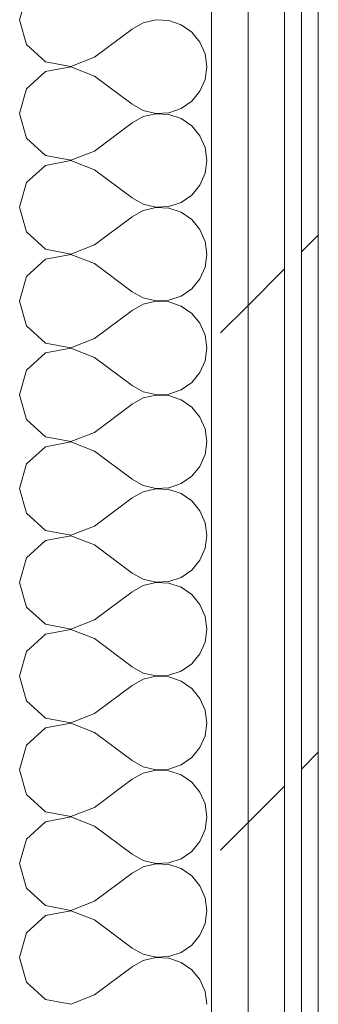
# Model space of a CAD drawing. Header units: millimetres. Extents: x -40968 to 77376, y -17881 to 4746.
# Tile 106 of 180: x -12389 to -12283, y 1600 to 1950. Entities that reach past the tile are written whole.
import ezdxf

# ---------------------------------------------------------------- set-up
doc = ezdxf.new("R2010")
doc.units = ezdxf.units.MM
doc.header["$MEASUREMENT"] = 0
doc.linetypes.add('Wipeout_Contour', pattern=[1000, 0, -1000])
doc.layers.add('Nuevo_08_E_Envans secs', color=7, linetype='Continuous')
doc.layers.add('Nuevo_08_E_Envans secs_Pluma_Nº__1', color=7, linetype='Continuous', lineweight=5)
for name, color, linetype, lineweight, true_color in [('Nuevo_08_E_Envans secs_Pluma_Nº__102', 7, 'Continuous', 5, 0xcccccc), ('Nuevo_08_E_Envans secs_Pluma_Nº__171', 171, 'Continuous', 13, 0xaaaaff), ('Nuevo_08_E_Envans secs_Pluma_Nº__177', 7, 'Continuous', 15, 0xf7e046)]:
    doc.layers.add(name, color=color, linetype=linetype, lineweight=lineweight, true_color=true_color)
pattern_1 = [(45, (0, 0), (-183.848, 183.848), [195, -65]), (45, (7e-14, 183.85), (-183.848, 183.848), [195, -65])]

# ---------------------------------------------------------------- blocks, each defined once
blk = doc.blocks.new('*X268')
at = {"layer": 'Nuevo_08_E_Envans secs_Pluma_Nº__102', "color": 254, "linetype": 'Continuous', "lineweight": 5, "true_color": 0xcccccc}
for p, q in [((-12386.68, 1958.76), (-12389.17, 1950)), ((-12389.17, 1950), (-12386.68, 1941.24)), ((-12340.67, 1949.93), (-12345.14, 1948.89)), ((-12336.07, 1949.71), (-12340.67, 1949.93)), ((-12331.72, 1948.24), (-12336.07, 1949.71)), ((-12362.5, 1936.67), (-12349.17, 1946.67)), ((-12345.14, 1948.89), (-12349.17, 1946.67)), ((-12327.93, 1945.64), (-12331.72, 1948.24)), ((-12324.99, 1942.1), (-12327.93, 1945.64)), ((-12386.68, 1941.24), (-12379.96, 1935.09)), ((-12323.14, 1937.89), (-12324.99, 1942.1)), ((-12371.01, 1933.4), (-12362.5, 1936.67)), ((-12322.5, 1933.33), (-12323.14, 1937.89)), ((-12379.96, 1935.09), (-12371.01, 1933.4)), ((-12371.01, 1933.27), (-12379.96, 1931.57)), ((-12362.5, 1930), (-12371.01, 1933.27)), ((-12323.14, 1928.78), (-12322.5, 1933.33)), ((-12379.96, 1931.57), (-12386.68, 1925.43)), ((-12362.5, 1930), (-12349.17, 1920)), ((-12324.99, 1924.57), (-12323.14, 1928.78)), ((-12386.68, 1925.43), (-12389.17, 1916.67)), ((-12327.93, 1921.03), (-12324.99, 1924.57)), ((-12349.17, 1920), (-12345.14, 1917.77)), ((-12336.07, 1916.96), (-12331.72, 1918.43)), ((-12331.72, 1918.43), (-12327.93, 1921.03)), ((-12389.17, 1916.67), (-12386.68, 1907.9)), ((-12345.14, 1915.56), (-12349.17, 1913.33)), ((-12345.14, 1917.77), (-12340.67, 1916.73)), ((-12340.67, 1916.6), (-12345.14, 1915.56)), ((-12340.67, 1916.73), (-12336.07, 1916.96)), ((-12336.07, 1916.38), (-12340.67, 1916.6)), ((-12331.72, 1914.91), (-12336.07, 1916.38)), ((-12327.93, 1912.3), (-12331.72, 1914.91)), ((-12362.5, 1903.33), (-12349.17, 1913.33)), ((-12324.99, 1908.76), (-12327.93, 1912.3)), ((-12386.68, 1907.9), (-12379.96, 1901.76)), ((-12323.14, 1904.55), (-12324.99, 1908.76)), ((-12322.5, 1900), (-12323.14, 1904.55)), ((-12379.96, 1901.76), (-12371.01, 1900.07)), ((-12371.01, 1900.07), (-12362.5, 1903.33)), ((-12379.96, 1898.24), (-12386.68, 1892.1)), ((-12371.01, 1899.93), (-12379.96, 1898.24)), ((-12362.5, 1896.67), (-12371.01, 1899.93)), ((-12323.14, 1895.45), (-12322.5, 1900)), ((-12362.5, 1896.67), (-12349.17, 1886.67)), ((-12324.99, 1891.24), (-12323.14, 1895.45)), ((-12386.68, 1892.1), (-12389.17, 1883.33)), ((-12327.93, 1887.7), (-12324.99, 1891.24)), ((-12331.72, 1885.09), (-12327.93, 1887.7)), ((-12389.17, 1883.33), (-12386.68, 1874.57)), ((-12349.17, 1886.67), (-12345.14, 1884.44)), ((-12345.14, 1884.44), (-12340.67, 1883.4)), ((-12340.67, 1883.27), (-12345.14, 1882.23)), ((-12340.67, 1883.4), (-12336.07, 1883.62)), ((-12336.07, 1883.04), (-12340.67, 1883.27)), ((-12336.07, 1883.62), (-12331.72, 1885.09)), ((-12362.5, 1870), (-12349.17, 1880)), ((-12345.14, 1882.23), (-12349.17, 1880)), ((-12331.72, 1881.57), (-12336.07, 1883.04)), ((-12327.93, 1878.97), (-12331.72, 1881.57)), ((-12324.99, 1875.43), (-12327.93, 1878.97)), ((-12386.68, 1874.57), (-12379.96, 1868.43)), ((-12323.14, 1871.22), (-12324.99, 1875.43)), ((-12371.01, 1866.73), (-12362.5, 1870)), ((-12322.5, 1866.67), (-12323.14, 1871.22)), ((-12379.96, 1868.43), (-12371.01, 1866.73)), ((-12371.01, 1866.6), (-12379.96, 1864.91)), ((-12362.5, 1863.33), (-12371.01, 1866.6)), ((-12323.14, 1862.11), (-12322.5, 1866.67)), ((-12379.96, 1864.91), (-12386.68, 1858.76)), ((-12362.5, 1863.33), (-12349.17, 1853.33)), ((-12386.68, 1858.76), (-12389.17, 1850)), ((-12324.99, 1857.9), (-12323.14, 1862.11)), ((-12327.93, 1854.36), (-12324.99, 1857.9)), ((-12349.17, 1853.33), (-12345.14, 1851.11)), ((-12336.07, 1850.29), (-12331.72, 1851.76)), ((-12331.72, 1851.76), (-12327.93, 1854.36)), ((-12389.17, 1850), (-12386.68, 1841.24)), ((-12345.14, 1848.89), (-12349.17, 1846.67)), ((-12345.14, 1851.11), (-12340.67, 1850.07)), ((-12340.67, 1849.93), (-12345.14, 1848.89)), ((-12340.67, 1850.07), (-12336.07, 1850.29)), ((-12336.07, 1849.71), (-12340.67, 1849.93)), ((-12331.72, 1848.24), (-12336.07, 1849.71)), ((-12327.93, 1845.64), (-12331.72, 1848.24)), ((-12362.5, 1836.67), (-12349.17, 1846.67)), ((-12324.99, 1842.1), (-12327.93, 1845.64)), ((-12386.68, 1841.24), (-12379.96, 1835.09)), ((-12323.14, 1837.89), (-12324.99, 1842.1)), ((-12322.5, 1833.33), (-12323.14, 1837.89)), ((-12379.96, 1835.09), (-12371.01, 1833.4)), ((-12371.01, 1833.4), (-12362.5, 1836.67)), ((-12379.96, 1831.57), (-12386.68, 1825.43)), ((-12371.01, 1833.27), (-12379.96, 1831.57)), ((-12362.5, 1830), (-12371.01, 1833.27)), ((-12323.14, 1828.78), (-12322.5, 1833.33)), ((-12362.5, 1830), (-12349.17, 1820)), ((-12324.99, 1824.57), (-12323.14, 1828.78)), ((-12386.68, 1825.43), (-12389.17, 1816.67)), ((-12327.93, 1821.03), (-12324.99, 1824.57)), ((-12331.72, 1818.43), (-12327.93, 1821.03)), ((-12349.17, 1820), (-12345.14, 1817.77)), ((-12345.14, 1817.77), (-12340.67, 1816.73)), ((-12340.67, 1816.73), (-12336.07, 1816.96)), ((-12336.07, 1816.96), (-12331.72, 1818.43)), ((-12389.17, 1816.67), (-12386.68, 1807.9)), ((-12362.5, 1803.33), (-12349.17, 1813.33)), ((-12345.14, 1815.56), (-12349.17, 1813.33)), ((-12340.67, 1816.6), (-12345.14, 1815.56)), ((-12336.07, 1816.38), (-12340.67, 1816.6)), ((-12331.72, 1814.91), (-12336.07, 1816.38)), ((-12327.93, 1812.3), (-12331.72, 1814.91)), ((-12324.99, 1808.76), (-12327.93, 1812.3)), ((-12386.68, 1807.9), (-12379.96, 1801.76)), ((-12323.14, 1804.55), (-12324.99, 1808.76)), ((-12371.01, 1800.07), (-12362.5, 1803.33)), ((-12322.5, 1800), (-12323.14, 1804.55)), ((-12379.96, 1801.76), (-12371.01, 1800.07)), ((-12371.01, 1799.93), (-12379.96, 1798.24)), ((-12362.5, 1796.67), (-12371.01, 1799.93)), ((-12323.14, 1795.45), (-12322.5, 1800)), ((-12379.96, 1798.24), (-12386.68, 1792.1)), ((-12362.5, 1796.67), (-12349.17, 1786.67)), ((-12324.99, 1791.24), (-12323.14, 1795.45)), ((-12386.68, 1792.1), (-12389.17, 1783.33)), ((-12327.93, 1787.7), (-12324.99, 1791.24)), ((-12349.17, 1786.67), (-12345.14, 1784.44)), ((-12331.72, 1785.09), (-12327.93, 1787.7)), ((-12389.17, 1783.33), (-12386.68, 1774.57)), ((-12345.14, 1782.23), (-12349.17, 1780)), ((-12345.14, 1784.44), (-12340.67, 1783.4)), ((-12340.67, 1783.27), (-12345.14, 1782.23)), ((-12340.67, 1783.4), (-12336.07, 1783.62)), ((-12336.07, 1783.04), (-12340.67, 1783.27)), ((-12336.07, 1783.62), (-12331.72, 1785.09)), ((-12331.72, 1781.57), (-12336.07, 1783.04)), ((-12362.5, 1770), (-12349.17, 1780)), ((-12327.93, 1778.97), (-12331.72, 1781.57)), ((-12324.99, 1775.43), (-12327.93, 1778.97)), ((-12323.14, 1771.22), (-12324.99, 1775.43)), ((-12386.68, 1774.57), (-12379.96, 1768.43)), ((-12322.5, 1766.67), (-12323.14, 1771.22)), ((-12379.96, 1768.43), (-12371.01, 1766.73)), ((-12371.01, 1766.73), (-12362.5, 1770)), ((-12379.96, 1764.91), (-12386.68, 1758.76)), ((-12371.01, 1766.6), (-12379.96, 1764.91)), ((-12362.5, 1763.33), (-12371.01, 1766.6)), ((-12323.14, 1762.11), (-12322.5, 1766.67)), ((-12362.5, 1763.33), (-12349.17, 1753.33)), ((-12324.99, 1757.9), (-12323.14, 1762.11)), ((-12386.68, 1758.76), (-12389.17, 1750)), ((-12327.93, 1754.36), (-12324.99, 1757.9)), ((-12331.72, 1751.76), (-12327.93, 1754.36)), ((-12349.17, 1753.33), (-12345.14, 1751.11)), ((-12345.14, 1751.11), (-12340.67, 1750.07)), ((-12340.67, 1750.07), (-12336.07, 1750.29)), ((-12336.07, 1750.29), (-12331.72, 1751.76)), ((-12389.17, 1750), (-12386.68, 1741.24)), ((-12345.14, 1748.89), (-12349.17, 1746.67)), ((-12340.67, 1749.93), (-12345.14, 1748.89)), ((-12336.07, 1749.71), (-12340.67, 1749.93)), ((-12331.72, 1748.24), (-12336.07, 1749.71)), ((-12327.93, 1745.64), (-12331.72, 1748.24)), ((-12362.5, 1736.67), (-12349.17, 1746.67)), ((-12324.99, 1742.1), (-12327.93, 1745.64)), ((-12386.68, 1741.24), (-12379.96, 1735.09)), ((-12323.14, 1737.89), (-12324.99, 1742.1)), ((-12371.01, 1733.4), (-12362.5, 1736.67)), ((-12322.5, 1733.33), (-12323.14, 1737.89)), ((-12379.96, 1735.09), (-12371.01, 1733.4)), ((-12371.01, 1733.27), (-12379.96, 1731.57)), ((-12362.5, 1730), (-12371.01, 1733.27)), ((-12323.14, 1728.78), (-12322.5, 1733.33)), ((-12379.96, 1731.57), (-12386.68, 1725.43)), ((-12362.5, 1730), (-12349.17, 1720)), ((-12324.99, 1724.57), (-12323.14, 1728.78)), ((-12386.68, 1725.43), (-12389.17, 1716.67)), ((-12327.93, 1721.03), (-12324.99, 1724.57)), ((-12349.17, 1720), (-12345.14, 1717.77)), ((-12331.72, 1718.43), (-12327.93, 1721.03)), ((-12389.17, 1716.67), (-12386.68, 1707.9)), ((-12345.14, 1715.56), (-12349.17, 1713.33)), ((-12345.14, 1717.77), (-12340.67, 1716.73)), ((-12340.67, 1716.6), (-12345.14, 1715.56)), ((-12340.67, 1716.73), (-12336.07, 1716.96)), ((-12336.07, 1716.38), (-12340.67, 1716.6)), ((-12336.07, 1716.96), (-12331.72, 1718.43)), ((-12331.72, 1714.91), (-12336.07, 1716.38)), ((-12362.5, 1703.33), (-12349.17, 1713.33)), ((-12327.93, 1712.3), (-12331.72, 1714.91)), ((-12324.99, 1708.76), (-12327.93, 1712.3)), ((-12323.14, 1704.55), (-12324.99, 1708.76)), ((-12386.68, 1707.9), (-12379.96, 1701.76)), ((-12379.96, 1701.76), (-12371.01, 1700.07)), ((-12371.01, 1700.07), (-12362.5, 1703.33)), ((-12322.5, 1700), (-12323.14, 1704.55)), ((-12379.96, 1698.24), (-12386.68, 1692.1)), ((-12371.01, 1699.93), (-12379.96, 1698.24)), ((-12362.5, 1696.67), (-12371.01, 1699.93)), ((-12323.14, 1695.45), (-12322.5, 1700)), ((-12362.5, 1696.67), (-12349.17, 1686.67)), ((-12324.99, 1691.24), (-12323.14, 1695.45)), ((-12386.68, 1692.1), (-12389.17, 1683.33)), ((-12327.93, 1687.7), (-12324.99, 1691.24)), ((-12331.72, 1685.09), (-12327.93, 1687.7)), ((-12349.17, 1686.67), (-12345.14, 1684.44)), ((-12345.14, 1684.44), (-12340.67, 1683.4)), ((-12336.07, 1683.62), (-12331.72, 1685.09)), ((-12389.17, 1683.33), (-12386.68, 1674.57)), ((-12345.14, 1682.23), (-12349.17, 1680)), ((-12340.67, 1683.27), (-12345.14, 1682.23)), ((-12340.67, 1683.4), (-12336.07, 1683.62)), ((-12336.07, 1683.04), (-12340.67, 1683.27)), ((-12331.72, 1681.57), (-12336.07, 1683.04)), ((-12327.93, 1678.97), (-12331.72, 1681.57)), ((-12362.5, 1670), (-12349.17, 1680)), ((-12324.99, 1675.43), (-12327.93, 1678.97)), ((-12386.68, 1674.57), (-12379.96, 1668.43)), ((-12323.14, 1671.22), (-12324.99, 1675.43)), ((-12371.01, 1666.73), (-12362.5, 1670)), ((-12322.5, 1666.67), (-12323.14, 1671.22)), ((-12379.96, 1668.43), (-12371.01, 1666.73)), ((-12371.01, 1666.6), (-12379.96, 1664.91)), ((-12362.5, 1663.33), (-12371.01, 1666.6)), ((-12323.14, 1662.11), (-12322.5, 1666.67)), ((-12379.96, 1664.91), (-12386.68, 1658.76)), ((-12362.5, 1663.33), (-12349.17, 1653.33)), ((-12324.99, 1657.9), (-12323.14, 1662.11)), ((-12386.68, 1658.76), (-12389.17, 1650)), ((-12327.93, 1654.36), (-12324.99, 1657.9)), ((-12349.17, 1653.33), (-12345.14, 1651.11)), ((-12331.72, 1651.76), (-12327.93, 1654.36)), ((-12389.17, 1650), (-12386.68, 1641.24)), ((-12345.14, 1648.89), (-12349.17, 1646.67)), ((-12345.14, 1651.11), (-12340.67, 1650.07)), ((-12340.67, 1649.93), (-12345.14, 1648.89)), ((-12340.67, 1650.07), (-12336.07, 1650.29)), ((-12336.07, 1649.71), (-12340.67, 1649.93)), ((-12336.07, 1650.29), (-12331.72, 1651.76)), ((-12331.72, 1648.24), (-12336.07, 1649.71)), ((-12362.5, 1636.67), (-12349.17, 1646.67)), ((-12327.93, 1645.64), (-12331.72, 1648.24)), ((-12324.99, 1642.1), (-12327.93, 1645.64)), ((-12323.14, 1637.89), (-12324.99, 1642.1)), ((-12386.68, 1641.24), (-12379.96, 1635.09)), ((-12379.96, 1635.09), (-12371.01, 1633.4)), ((-12371.01, 1633.4), (-12362.5, 1636.67)), ((-12322.5, 1633.33), (-12323.14, 1637.89)), ((-12379.96, 1631.57), (-12386.68, 1625.43)), ((-12371.01, 1633.27), (-12379.96, 1631.57)), ((-12362.5, 1630), (-12371.01, 1633.27)), ((-12323.14, 1628.78), (-12322.5, 1633.33)), ((-12362.5, 1630), (-12349.17, 1620)), ((-12324.99, 1624.57), (-12323.14, 1628.78)), ((-12386.68, 1625.43), (-12389.17, 1616.67)), ((-12327.93, 1621.03), (-12324.99, 1624.57)), ((-12331.72, 1618.43), (-12327.93, 1621.03)), ((-12349.17, 1620), (-12345.14, 1617.77)), ((-12345.14, 1617.77), (-12340.67, 1616.73)), ((-12336.07, 1616.96), (-12331.72, 1618.43)), ((-12389.17, 1616.67), (-12386.68, 1607.9)), ((-12345.14, 1615.56), (-12349.17, 1613.33)), ((-12340.67, 1616.6), (-12345.14, 1615.56)), ((-12340.67, 1616.73), (-12336.07, 1616.96)), ((-12336.07, 1616.38), (-12340.67, 1616.6)), ((-12331.72, 1614.91), (-12336.07, 1616.38)), ((-12327.93, 1612.3), (-12331.72, 1614.91)), ((-12362.5, 1603.33), (-12349.17, 1613.33)), ((-12324.99, 1608.76), (-12327.93, 1612.3)), ((-12386.68, 1607.9), (-12379.96, 1601.76)), ((-12323.14, 1604.55), (-12324.99, 1608.76)), ((-12371.01, 1600.07), (-12362.5, 1603.33)), ((-12322.5, 1600), (-12323.14, 1604.55)), ((-12379.96, 1601.76), (-12371.01, 1600.07))]:
    blk.add_line(p, q, dxfattribs=at)
blk = doc.blocks.new('Muro_99_5', base_point=(-12428.84, -1061.81))
at = {"layer": 'Nuevo_08_E_Envans secs', "color": 7, "lineweight": 20}
blk.add_blockref('*X268', (0, 0), dxfattribs=at)
at = {"color": 254, "linetype": 'Wipeout_Contour', "lineweight": 0, "ltscale": 49558.741716}
blk.add_wipeout([(-12288.84, 2034.55), (-12288.84, -996.81), (-12282.84, -996.81), (-12282.84, 2034.55)], dxfattribs=at).dxf.layer = 'Nuevo_08_E_Envans secs'
at = {"layer": 'Nuevo_08_E_Envans secs_Pluma_Nº__171', "linetype": 'Continuous', "lineweight": 13, "true_color": 0xaaaaff}
h = blk.add_hatch(dxfattribs=at)
h.set_pattern_fill('Panellat_HPL_0005', color=161, style=0, pattern_type=2)
h.set_pattern_definition(pattern_1)
h.paths.add_polyline_path([(-12288.84, 2034.55), (-12288.84, -996.81), (-12282.84, -996.81), (-12282.84, 2034.55)])
at = {"layer": 'Nuevo_08_E_Envans secs_Pluma_Nº__1', "color": 7, "linetype": 'Continuous', "lineweight": 5}
blk.add_line((-12288.84, 2034.55), (-12288.84, -996.81), dxfattribs=at)
at = {"layer": 'Nuevo_08_E_Envans secs_Pluma_Nº__1', "color": 7, "linetype": 'Continuous', "lineweight": 5, "flags": 128}
blk.add_lwpolyline([(-12282.84, -996.81), (-12282.84, 2034.55)], dxfattribs=at)
at = {"color": 254, "linetype": 'Wipeout_Contour', "lineweight": 0, "ltscale": 49671.791394}
blk.add_wipeout([(-12320.84, 2034.55), (-12320.84, -996.81), (-12307.84, -996.81), (-12307.84, 2034.55)], dxfattribs=at).dxf.layer = 'Nuevo_08_E_Envans secs'
at = {"layer": 'Nuevo_08_E_Envans secs_Pluma_Nº__177', "linetype": 'Continuous', "lineweight": 15, "true_color": 0xf7e046}
h = blk.add_hatch(dxfattribs=at)
h.set_pattern_fill('Panellat_HPL_0005', color=53, style=0, pattern_type=2)
h.set_pattern_definition(pattern_1)
h.paths.add_polyline_path([(-12320.84, 2034.55), (-12320.84, -996.81), (-12307.84, -996.81), (-12307.84, 2034.55)])
at = {"layer": 'Nuevo_08_E_Envans secs_Pluma_Nº__1', "color": 7, "linetype": 'Continuous', "lineweight": 5}
blk.add_line((-12320.84, 2034.55), (-12320.84, -996.81), dxfattribs=at)
at = {"color": 254, "linetype": 'Wipeout_Contour', "lineweight": 0, "ltscale": 49620.224388}
blk.add_wipeout([(-12307.84, 2034.55), (-12307.84, -996.81), (-12294.84, -996.81), (-12294.84, 2034.55)], dxfattribs=at).dxf.layer = 'Nuevo_08_E_Envans secs'
at = {"layer": 'Nuevo_08_E_Envans secs_Pluma_Nº__177', "linetype": 'Continuous', "lineweight": 15, "true_color": 0xf7e046}
h = blk.add_hatch(dxfattribs=at)
h.set_pattern_fill('Panellat_HPL_0005', color=53, style=0, pattern_type=2)
h.set_pattern_definition(pattern_1)
h.paths.add_polyline_path([(-12307.84, 2034.55), (-12307.84, -996.81), (-12294.84, -996.81), (-12294.84, 2034.55)])
at = {"layer": 'Nuevo_08_E_Envans secs_Pluma_Nº__1', "color": 7, "linetype": 'Continuous', "lineweight": 5}
for p, q in [((-12307.84, 2034.55), (-12307.84, -996.81)), ((-12294.84, 2034.55), (-12294.84, -996.81))]:
    blk.add_line(p, q, dxfattribs=at)

msp = doc.modelspace()

# ---------------------------------------------------------------- block references
at = {"layer": 'Nuevo_08_E_Envans secs', "color": 7, "lineweight": 20}
msp.add_blockref('Muro_99_5', (-12428.84, -1061.81), dxfattribs=at)

doc.saveas('drawing.dxf')
